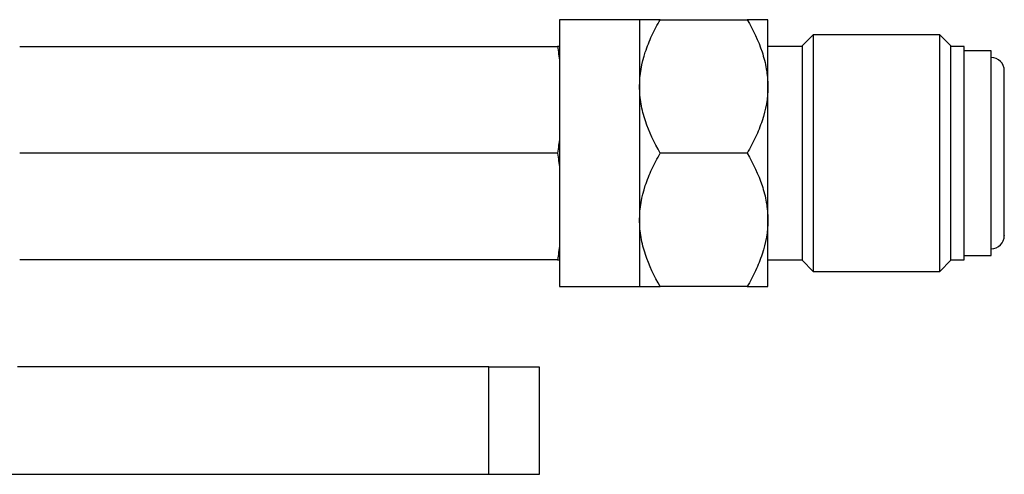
# Model space of a CAD drawing. Header units: inches. Extents: x 5.2 to 30.7, y 2.4 to 19.4.
# Tile 12 of 49: x 15.6 to 17.9, y 6.1 to 7.2. Entities that reach past the tile are written whole.
import ezdxf

# ---------------------------------------------------------------- set-up
doc = ezdxf.new("R2010")
doc.units = ezdxf.units.IN
doc.header["$MEASUREMENT"] = 0

msp = doc.modelspace()

# ---------------------------------------------------------------- linework, layer by layer
at = {"color": 7, "linetype": 'Continuous', "lineweight": 25}
for p, q in [((17.0793, 7.1696), (16.8923, 7.1696)), ((16.8923, 7.1696), (16.8923, 7.1277)), ((17.0793, 7.1696), (17.0793, 7.0134)), ((17.1276, 7.1696), (17.3309, 7.1696)), ((17.3793, 7.0134), (17.3793, 7.1696)), ((16.8923, 7.1277), (16.8923, 6.5446)), ((17.4853, 7.134), (17.4593, 7.108)), ((17.7813, 7.134), (17.4853, 7.134)), ((17.4853, 7.134), (17.4853, 7.0969)), ((17.8073, 7.108), (17.7813, 7.134)), ((17.7813, 6.5802), (17.7813, 7.134)), ((15.6296, 7.1071), (16.8873, 7.1071)), ((17.4593, 7.1071), (17.3793, 7.1071)), ((17.4593, 7.108), (17.4593, 7.0744)), ((17.4853, 7.0969), (17.4853, 6.5802)), ((17.8073, 6.6062), (17.8073, 7.108)), ((17.8383, 7.1071), (17.8073, 7.1071)), ((17.8383, 6.6071), (17.8383, 7.1071)), ((17.9013, 7.0966), (17.8383, 7.0966)), ((17.9013, 6.6176), (17.9013, 7.0966)), ((17.4593, 7.0744), (17.4593, 6.6062)), ((17.0793, 7.0134), (17.0793, 6.7009)), ((17.3793, 6.7009), (17.3793, 7.0134)), ((16.8873, 6.8571), (15.6296, 6.8571)), ((17.3309, 6.8571), (17.1276, 6.8571)), ((17.0793, 6.7009), (17.0793, 6.5446)), ((17.3793, 6.5446), (17.3793, 6.7009)), ((17.8383, 6.6176), (17.9013, 6.6176)), ((16.8873, 6.6071), (15.6296, 6.6071)), ((17.3793, 6.6071), (17.4593, 6.6071)), ((17.4593, 6.6062), (17.4853, 6.5802)), ((17.7813, 6.5802), (17.8073, 6.6062)), ((17.8073, 6.6071), (17.8383, 6.6071)), ((17.4853, 6.5802), (17.7813, 6.5802)), ((16.8923, 6.5446), (17.0793, 6.5446)), ((17.3309, 6.5446), (17.1276, 6.5446)), ((16.7265, 6.3571), (15.6246, 6.3571)), ((16.7265, 6.1051), (16.7265, 6.3571)), ((16.7265, 6.3571), (16.8446, 6.3571)), ((16.8446, 6.3571), (16.8446, 6.1051)), ((16.7265, 6.1051), (9.9627, 6.1051)), ((16.8446, 6.1051), (16.7265, 6.1051))]:
    msp.add_line(p, q, dxfattribs=at)
for centre, start, end in [((17.9013, 7.0501), 0, 90), ((17.9013, 6.6641), 270, 0)]:
    msp.add_arc(centre, 0.031, start, end, dxfattribs=at)
for points, knots in [([(17.0793, 7.0134), (17.0793, 7.0408), (17.0842, 7.0675), (17.097, 7.1067), (17.1023, 7.1197), (17.114, 7.145), (17.1206, 7.1574), (17.1276, 7.1696)], [0, 0, 0, 0, 0.5, 0.5, 0.75, 0.75, 1, 1, 1, 1]), ([(17.1276, 7.1696), (17.1135, 7.1696), (17.1015, 7.1696), (17.0886, 7.1696), (17.0852, 7.1696), (17.0805, 7.1696), (17.0793, 7.1696), (17.0793, 7.1696)], [0, 0, 0, 0, 0.5, 0.5, 0.75, 0.75, 1, 1, 1, 1]), ([(17.3309, 7.1696), (17.3451, 7.1451), (17.3571, 7.1201), (17.3699, 7.0812), (17.3734, 7.068), (17.378, 7.041), (17.3793, 7.0272), (17.3793, 7.0134)], [0, 0, 0, 0, 0.5, 0.5, 0.75, 0.75, 1, 1, 1, 1]), ([(17.3793, 7.1696), (17.3793, 7.1696), (17.3744, 7.1696), (17.3615, 7.1696), (17.3563, 7.1696), (17.3445, 7.1696), (17.338, 7.1696), (17.3309, 7.1696)], [0, 0, 0, 0, 0.5, 0.5, 0.75, 0.75, 1, 1, 1, 1]), ([(17.9323, 6.6649), (17.9323, 6.6647), (17.9323, 6.6636), (17.9323, 6.6697), (17.9323, 6.6834), (17.9323, 6.7044), (17.9323, 6.7302), (17.9323, 6.7698), (17.9323, 6.8176), (17.9323, 6.8681), (17.9323, 6.9074), (17.9323, 6.9446), (17.9323, 6.9771), (17.9323, 7.0042), (17.9323, 7.032), (17.9323, 7.0488), (17.9323, 7.0492), (17.9323, 7.0493)], [0, 0, 0, 0, 0.017641, 0.083389, 0.149137, 0.213519, 0.273607, 0.33366, 0.453259, 0.517641, 0.583389, 0.649137, 0.713519, 0.773607, 0.83366, 0.953259, 1, 1, 1, 1]), ([(17.1276, 6.8571), (17.1135, 6.8816), (17.1015, 6.9066), (17.0886, 6.9455), (17.0852, 6.9587), (17.0805, 6.9857), (17.0793, 6.9995), (17.0793, 7.0134)], [0, 0, 0, 0, 0.5, 0.5, 0.75, 0.75, 1, 1, 1, 1]), ([(17.3793, 7.0134), (17.3793, 6.9859), (17.3744, 6.9592), (17.3615, 6.92), (17.3563, 6.9071), (17.3445, 6.8817), (17.338, 6.8693), (17.3309, 6.8571)], [0, 0, 0, 0, 0.5, 0.5, 0.75, 0.75, 1, 1, 1, 1]), ([(17.0793, 6.7009), (17.0793, 6.7283), (17.0842, 6.755), (17.097, 6.7942), (17.1023, 6.8072), (17.114, 6.8325), (17.1206, 6.8449), (17.1276, 6.8571)], [0, 0, 0, 0, 0.5, 0.5, 0.75, 0.75, 1, 1, 1, 1]), ([(17.3309, 6.8571), (17.3451, 6.8326), (17.3571, 6.8076), (17.3699, 6.7687), (17.3734, 6.7555), (17.378, 6.7285), (17.3793, 6.7147), (17.3793, 6.7009)], [0, 0, 0, 0, 0.5, 0.5, 0.75, 0.75, 1, 1, 1, 1]), ([(17.1276, 6.5446), (17.1135, 6.5691), (17.1015, 6.5941), (17.0886, 6.633), (17.0852, 6.6462), (17.0805, 6.6732), (17.0793, 6.687), (17.0793, 6.7009)], [0, 0, 0, 0, 0.5, 0.5, 0.75, 0.75, 1, 1, 1, 1]), ([(17.3793, 6.7009), (17.3793, 6.6734), (17.3744, 6.6467), (17.3615, 6.6075), (17.3563, 6.5946), (17.3445, 6.5692), (17.338, 6.5568), (17.3309, 6.5446)], [0, 0, 0, 0, 0.5, 0.5, 0.75, 0.75, 1, 1, 1, 1]), ([(17.0793, 6.5446), (17.0793, 6.5446), (17.0842, 6.5446), (17.097, 6.5446), (17.1023, 6.5446), (17.114, 6.5446), (17.1206, 6.5446), (17.1276, 6.5446)], [0, 0, 0, 0, 0.5, 0.5, 0.75, 0.75, 1, 1, 1, 1]), ([(17.3309, 6.5446), (17.3451, 6.5446), (17.3571, 6.5446), (17.3699, 6.5446), (17.3734, 6.5446), (17.378, 6.5446), (17.3793, 6.5446), (17.3793, 6.5446)], [0, 0, 0, 0, 0.5, 0.5, 0.75, 0.75, 1, 1, 1, 1])]:
    msp.add_open_spline(points, degree=3, knots=knots, dxfattribs=at)
for points in [[(16.8873, 7.1071), (16.8892, 7.0949), (16.8908, 7.0827), (16.8923, 7.0705)], [(16.8923, 7.1071), (16.8908, 7.1071), (16.8892, 7.1071), (16.8873, 7.1071)], [(16.8923, 6.8938), (16.8908, 6.8815), (16.8892, 6.8693), (16.8873, 6.8571)], [(16.8873, 6.8571), (16.8892, 6.8449), (16.8908, 6.8327), (16.8923, 6.8205)], [(16.8923, 6.6438), (16.8908, 6.6315), (16.8892, 6.6193), (16.8873, 6.6071)], [(16.8873, 6.6071), (16.8892, 6.6071), (16.8908, 6.6071), (16.8923, 6.6071)]]:
    msp.add_open_spline(points, degree=3, dxfattribs=at)

doc.saveas('drawing.dxf')
